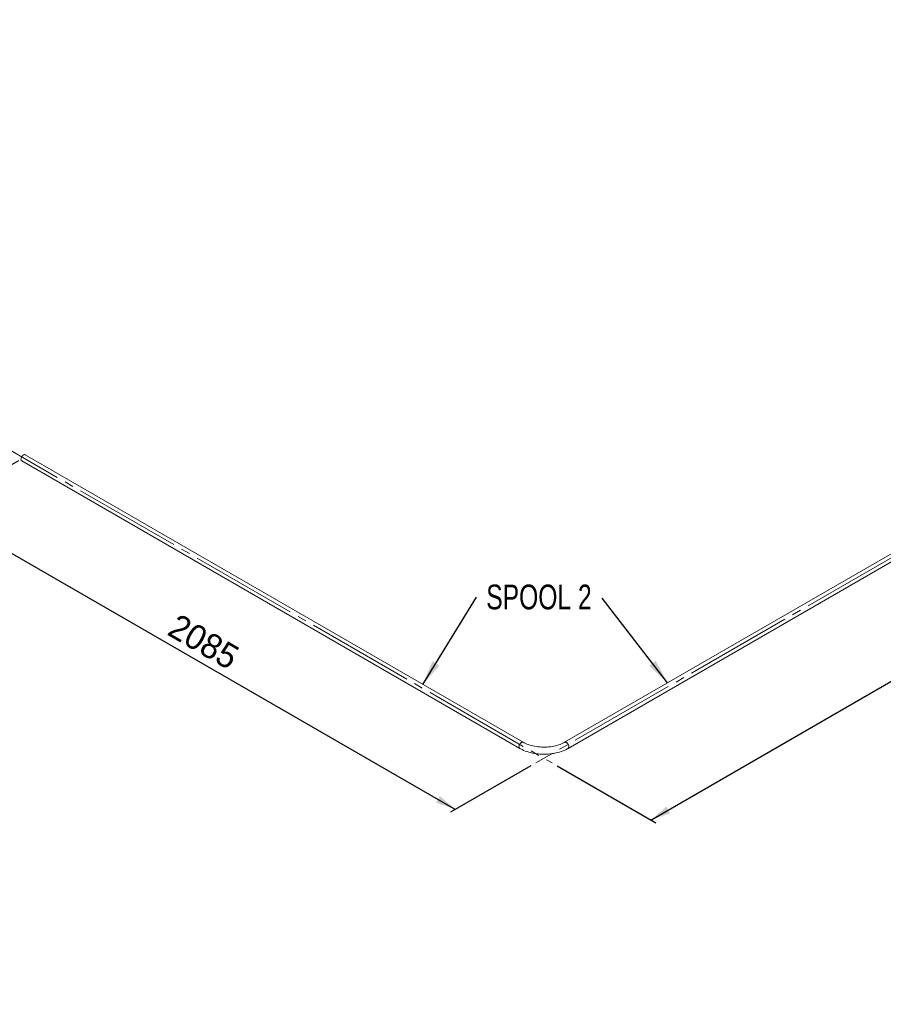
# Paper-space layout 'Hoja3' of a CAD drawing. Header units: millimetres. Extents: x 300 to 16757, y 100 to 11782.
# Tile 5 of 17: x 9804 to 12250, y 3309 to 6098. Entities that reach past the tile are written whole.
import ezdxf

# ---------------------------------------------------------------- set-up
doc = ezdxf.new("R2010")
doc.units = ezdxf.units.MM
doc.linetypes.add('SLD-Centrada-trazos-largos', pattern=[19.05, 15.24, -1.27, 1.27, -1.27])
doc.linetypes.add('SLD-Continua', pattern=[0])
doc.layers.add('COTAS', color=1, linetype='SLD-Continua')
doc.styles.add('SLDTEXTSTYLE6', font='ARIALN.TTF', dxfattribs={"width": 0.87})
doc.styles.add('SLDTEXTSTYLE8', font='ARIAL.TTF', dxfattribs={"width": 0.948})
doc.styles.get("Standard").update_dxf_attribs({"font": 'ARIALN.TTF'})
doc.dimstyles.new('SLDDIMSTYLE2', dxfattribs={"dimtxt": 70, "dimasz": 70, "dimexe": 0, "dimexo": 0.0625, "dimgap": 17.5, "dimtad": 1, "dimlfac": 0.666667, "dimrnd": 1e-09, "dimzin": 12, "dimdsep": 46, "dimtxsty": 'SLDTEXTSTYLE8', "dimsah": 1, "dimcen": 0.09, "dimadec": 0, "dimazin": 3, "dimtfac": 1, "dimtofl": 0, "dimtmove": 0, "dimatfit": 3, "dimfxl": 1, "dimfrac": 2, "dimtolj": 1, "dimtzin": 12, "dimarcsym": 0})
doc.dimstyles.new('SLDDIMSTYLE5', dxfattribs={"dimtxt": 0.18, "dimasz": 70, "dimexe": 0, "dimexo": 0.0625, "dimgap": 0, "dimtad": 0, "dimtih": 1, "dimtoh": 1, "dimdec": 0, "dimrnd": 1e-09, "dimzin": 0, "dimdsep": 46, "dimtxsty": 'Standard', "dimsah": 1, "dimcen": 0.09, "dimadec": 0, "dimazin": 0, "dimtfac": 70, "dimtdec": 0, "dimtofl": 0, "dimtmove": 0, "dimatfit": 3, "dimfxl": 1, "dimfrac": 2, "dimtolj": 1, "dimtzin": 0, "dimarcsym": 0})

# ---------------------------------------------------------------- blocks, each defined once
blk = doc.blocks.new('_D_58')
at = {"layer": 'COTAS', "ltscale": 20}
for p, q in [((9800.8, 4848.8), (9550, 4704.1)), ((9564.2, 4712.2), (11038.5, 3861.1)), ((11252.2, 3984.5), (11024.4, 3853))]:
    blk.add_line(p, q, dxfattribs=at)
for points in [[(9564.2, 4712.2), (9608.3, 4674.3), (9619.1, 4693)], [(11038.5, 3861.1), (10994.4, 3899), (10983.6, 3880.4)]]:
    blk.add_solid(points, dxfattribs=at)
at = {"layer": 'COTAS', "ltscale": 20, "insert": (10253.8, 4418.3), "char_height": 70, "attachment_point": 1, "rotation": 330.0027, "style": 'SLDTEXTSTYLE8'}
blk.add_mtext('2085', dxfattribs=at)
blk = doc.blocks.new('_D_59')
at = {"layer": 'COTAS', "ltscale": 20}
for p, q in [((13137.3, 5056.4), (13440.1, 4881.6)), ((11592.1, 3831.1), (13426, 4889.8)), ((11326.4, 3984.5), (11606.3, 3822.9))]:
    blk.add_line(p, q, dxfattribs=at)
for points in [[(13426, 4889.8), (13371.1, 4870.5), (13381.9, 4851.9)], [(11592.1, 3831.1), (11647, 3850.3), (11636.2, 3869)]]:
    blk.add_solid(points, dxfattribs=at)
at = {"layer": 'COTAS', "ltscale": 20, "insert": (12336.6, 4365), "char_height": 70, "attachment_point": 1, "rotation": 29.9973, "style": 'SLDTEXTSTYLE8'}
blk.add_mtext('2593.5', dxfattribs=at)
blk = doc.blocks.new('_D_60')
at = {"layer": 'COTAS', "ltscale": 20}
for p, q in [((13387.4, 5217.1), (13387.4, 3455.4)), ((13147.9, 3317.2), (13401.6, 3463.6))]:
    blk.add_line(p, q, dxfattribs=at)
for points in [[(13387.4, 5217.1), (13376.6, 5160), (13398.2, 5160)], [(13387.4, 3455.4), (13398.2, 3512.6), (13376.6, 3512.6)]]:
    blk.add_solid(points, dxfattribs=at)
at = {"layer": 'COTAS', "ltscale": 20, "insert": (13297.2, 4189.2), "char_height": 70, "attachment_point": 1, "rotation": 90, "style": 'SLDTEXTSTYLE8'}
blk.add_mtext('2157.5', dxfattribs=at)
blk = doc.blocks.new('SW_NOTE_0_73')
at = {"layer": 'COTAS', "color": 0, "ltscale": 20, "insert": (-179.4, 38.2), "char_height": 70, "attachment_point": 2, "style": 'SLDTEXTSTYLE6'}
blk.add_mtext('SPOOL 2', dxfattribs=at)

psp = doc.layouts.new('Hoja3')

# ---------------------------------------------------------------- linework, layer by layer
at = {"color": 7, "linetype": 'SLD-Continua', "lineweight": 18, "ltscale": 20}
for p, q in [((13118.168, 5073.239), (11347.927, 4051.301)), ((11357.926, 4033.98), (13128.168, 5055.918)), ((11230.647, 4051.301), (9819.969, 4865.668)), ((9809.969, 4848.347), (11220.647, 4033.98))]:
    psp.add_line(p, q, dxfattribs=at)
at = {"color": 7, "linetype": 'SLD-Continua', "lineweight": 18, "ltscale": 20, "flags": 128}
for points in [[(9809.969, 4848.347), (9809.463, 4848.705), (9808.723, 4849.574), (9808.209, 4850.711), (9807.938, 4852.076), (9807.922, 4853.619), (9808.161, 4855.284), (9808.646, 4857.012), (9809.359, 4858.739)], [(9809.359, 4858.739), (9810.275, 4860.404), (9811.361, 4861.947), (9812.577, 4863.31), (9813.879, 4864.446), (9815.221, 4865.313), (9816.554, 4865.88), (9817.83, 4866.126), (9819.002, 4866.042), (9819.969, 4865.668)], [(11230.644, 4051.302), (11230.278, 4051.484), (11229.183, 4051.753), (11227.96, 4051.692), (11226.653, 4051.303), (11225.311, 4050.602), (11223.98, 4049.613), (11222.71, 4048.372), (11221.545, 4046.924), (11220.529, 4045.321), (11219.698, 4043.621), (11219.082, 4041.885), (11218.704, 4040.177), (11218.576, 4038.558)], [(11230.737, 4051.246), (11229.749, 4051.659), (11228.584, 4051.763), (11227.314, 4051.538), (11225.983, 4050.99), (11224.641, 4050.141), (11223.334, 4049.021), (11222.111, 4047.671), (11221.016, 4046.138), (11220.089, 4044.479), (11219.362, 4042.753), (11218.862, 4041.024), (11218.608, 4039.353), (11218.608, 4037.8), (11218.862, 4036.423), (11219.362, 4035.27), (11220.089, 4034.384), (11220.647, 4033.98)], [(11347.927, 4051.301), (11346.145, 4050.303), (11342.562, 4048.473), (11338.762, 4046.754), (11334.76, 4045.156), (11330.57, 4043.687), (11326.21, 4042.357), (11321.696, 4041.174), (11317.047, 4040.143), (11312.282, 4039.271), (11307.421, 4038.563), (11302.483, 4038.023), (11297.49, 4037.654), (11292.462, 4037.457), (11287.42, 4037.435), (11282.385, 4037.586), (11277.378, 4037.911), (11272.421, 4038.408), (11267.534, 4039.073), (11262.738, 4039.904), (11258.052, 4040.896), (11253.496, 4042.043), (11249.089, 4043.338), (11244.85, 4044.774), (11240.795, 4046.342), (11236.94, 4048.033), (11233.302, 4049.837), (11230.647, 4051.301)], [(11359.997, 4038.558), (11359.87, 4040.177), (11359.491, 4041.885), (11358.875, 4043.621), (11358.044, 4045.321), (11357.028, 4046.924), (11355.864, 4048.372), (11354.593, 4049.613), (11353.263, 4050.602), (11351.92, 4051.303), (11350.614, 4051.692), (11349.391, 4051.753), (11348.296, 4051.484), (11347.927, 4051.301)], [(11357.924, 4033.978), (11358.484, 4034.384), (11359.211, 4035.27), (11359.711, 4036.423), (11359.965, 4037.8), (11359.965, 4039.353), (11359.711, 4041.024), (11359.211, 4042.753), (11358.484, 4044.479), (11357.557, 4046.138), (11356.462, 4047.671), (11355.239, 4049.021), (11353.933, 4050.141), (11352.59, 4050.99), (11351.259, 4051.538), (11349.989, 4051.763), (11348.825, 4051.659), (11347.929, 4051.302)], [(11220.647, 4033.98), (11222.893, 4032.723), (11227.26, 4030.49), (11231.816, 4028.421), (11236.549, 4026.52), (11241.442, 4024.791), (11246.479, 4023.238), (11251.645, 4021.864), (11256.924, 4020.671), (11262.299, 4019.661), (11267.754, 4018.837), (11273.274, 4018.201), (11278.84, 4017.752), (11284.438, 4017.493), (11290.05, 4017.424), (11295.659, 4017.545), (11301.25, 4017.856), (11306.804, 4018.355), (11312.306, 4019.042), (11317.739, 4019.916), (11323.088, 4020.975), (11328.335, 4022.217), (11333.467, 4023.64), (11338.467, 4025.24), (11343.319, 4027.017), (11348.01, 4028.965), (11352.524, 4031.082), (11356.846, 4033.365), (11357.926, 4033.98)]]:
    psp.add_lwpolyline(points, dxfattribs=at)
at = {"color": 7, "linetype": 'SLD-Continua', "lineweight": 18, "ltscale": 400}
for centre, radius, start, end in [((11223.361, 4037.965), 4.822, 172.938549, 235.725632), ((11355.071, 4038.029), 4.955, 305.183063, 6.129118)]:
    psp.add_arc(centre, radius, start, end, dxfattribs=at)
at = {"layer": 'COTAS', "linetype": 'SLD-Centrada-trazos-largos', "lineweight": 18, "ltscale": 20}
for p, q in [((15931.073, 6685.548), (11266.321, 3992.644)), ((7667.148, 6096.918), (11312.252, 3992.644))]:
    psp.add_line(p, q, dxfattribs=at)

# ---------------------------------------------------------------- block references
at = {"layer": 'COTAS', "ltscale": 20}
psp.add_blockref('SW_NOTE_0_73', (11454.574, 4459.743), dxfattribs=at)

# ---------------------------------------------------------------- dimensions: what is measured, and where the dimension line sits
for base, p1, p2, angle, picture, middle in [((13387.414, 3455.438), (11266.321, 3992.644), (13133.775, 3309.015), 90, '_D_60', (13387.414, 4336.281)), ((13426.001, 4889.757), (11312.252, 3992.644), (13123.168, 5064.579), 29.997312, '_D_59', (12509.06, 4360.419)), ((11038.496, 3861.123), (9814.969, 4857.007), (11266.321, 3992.644), 330.002688, '_D_58', (10301.337, 4286.676))]:
    dim = psp.add_linear_dim(base=base, p1=p1, p2=p2, angle=angle, dimstyle='SLDDIMSTYLE2', dxfattribs=at)
    dim.commit()
    dim.dimension.update_dxf_attribs({"geometry": picture, "text_midpoint": middle, "dimtype": 160})

# ---------------------------------------------------------------- leaders
for points in [[(10946.525, 4215.32), (11098.518, 4462.077)], [(11639.407, 4219.569), (11454.574, 4459.743)]]:
    psp.add_leader(points, dimstyle='SLDDIMSTYLE5', dxfattribs=at)

doc.saveas('drawing.dxf')
